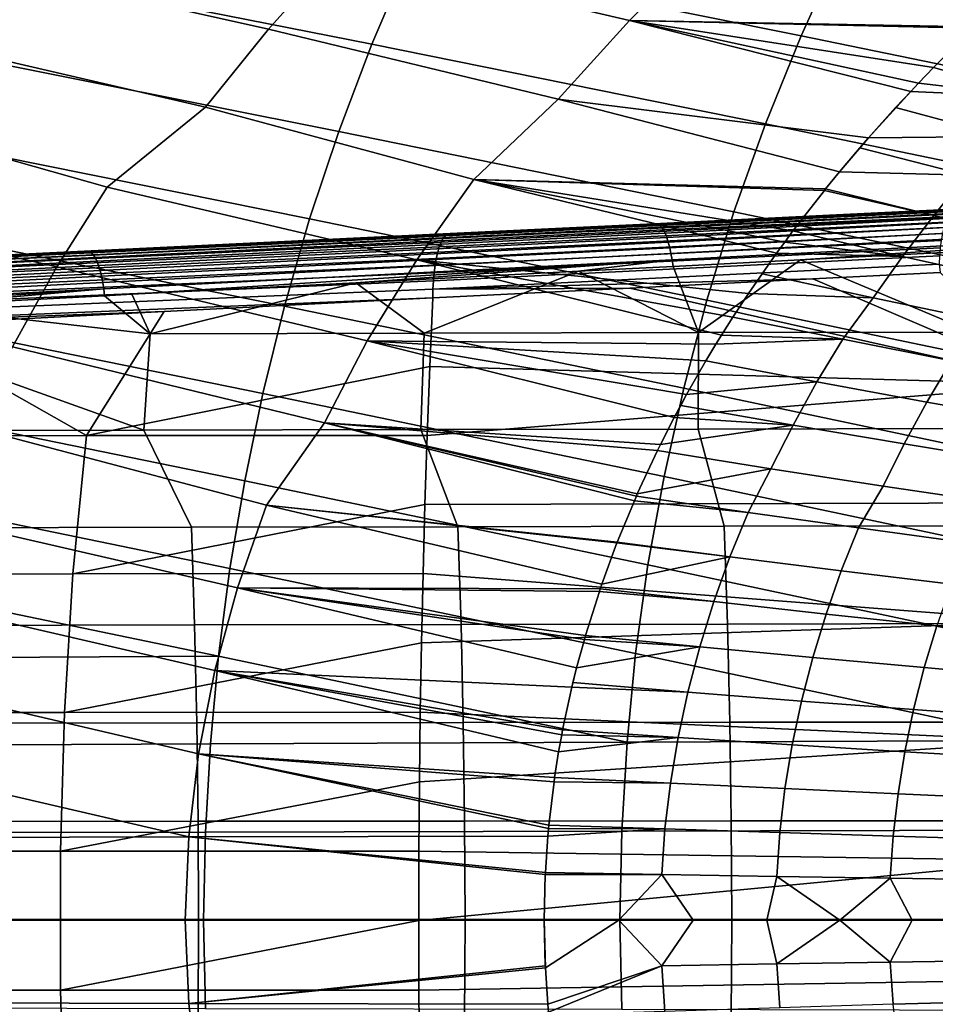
# Model space of a CAD drawing. Header units: metres. Extents: x -167 to 28, y -50 to 27.
# Tile 63 of 256: x -70 to -58, y -1 to 12. Entities that reach past the tile are written whole.
import ezdxf

# ---------------------------------------------------------------- set-up
doc = ezdxf.new("R2010")
doc.units = ezdxf.units.M
doc.layers.add('solid_12_065_011_XXX', color=7, linetype='CONTINUOUS')

msp = doc.modelspace()

# ---------------------------------------------------------------- linework, layer by layer
at = {"layer": 'solid_12_065_011_XXX'}
for points in [[(-57.770336, 13.812134, 100.625092), (-59.482895, 12.639679, 101.426567), (-54.42271, 11.603084, 100.391403), (-53.864502, 12.759521, 99.922363)], [(-62.235142, 11.694862, 79.519386), (-66.033455, 12.58156, 81.272171), (-64.566467, 13.582557, 81.320457), (-61.222645, 12.706839, 79.686729)], [(-63.14753, 13.687773, 102.07756), (-65.101288, 12.519953, 102.930771), (-60.003559, 11.49424, 101.873436), (-59.482895, 12.639679, 101.426567)], [(-66.925789, 11.579978, 81.080956), (-70.844261, 12.456448, 82.857635), (-69.260254, 13.454017, 82.850433), (-66.033455, 12.58156, 81.272171)], [(-68.524719, 13.563532, 103.530045), (-70.719688, 12.400346, 104.43499), (-65.584404, 11.385498, 103.355469), (-65.101288, 12.519953, 102.930771)], [(-57.755672, 11.610641, 77.933136), (-62.235142, 11.694862, 79.519386), (-61.222645, 12.706839, 79.686729), (-57.550797, 11.808167, 77.95916)], [(-63.161476, 10.669936, 79.369873), (-66.925789, 11.579978, 81.080956), (-66.033455, 12.58156, 81.272171), (-62.235142, 11.694862, 79.519386)], [(-59.482895, 12.639679, 101.426567), (-60.003559, 11.49424, 101.873436), (-54.920143, 10.447788, 100.810829), (-54.42271, 11.603084, 100.391403)], [(-67.748604, 10.565418, 80.911156), (-71.61644, 11.465234, 82.642532), (-70.844261, 12.456448, 82.857635), (-66.925789, 11.579978, 81.080956)], [(-65.101288, 12.519953, 102.930771), (-65.584404, 11.385498, 103.355469), (-60.467487, 10.349771, 102.273117), (-60.003559, 11.49424, 101.873436)], [(-70.719688, 12.400346, 104.43499), (-71.165245, 11.276861, 104.837509), (-66.014832, 10.251845, 103.735405), (-65.584404, 11.385498, 103.355469)], [(-59.127785, 10.166964, 77.760323), (-63.161476, 10.669936, 79.369873), (-62.235142, 11.694862, 79.519386), (-58.578938, 10.772235, 77.829155)], [(-58.478802, 10.878438, 77.841782), (-58.578938, 10.772235, 77.829155), (-62.235142, 11.694862, 79.519386)], [(-58.283749, 11.081771, 77.866394), (-58.478802, 10.878438, 77.841782), (-62.235142, 11.694862, 79.519386)], [(-57.772461, 11.59427, 77.931007), (-58.283749, 11.081771, 77.866394), (-62.235142, 11.694862, 79.519386)], [(-57.755672, 11.610641, 77.933136), (-57.772461, 11.59427, 77.931007), (-62.235142, 11.694862, 79.519386)], [(-64.260544, 9.628024, 79.325485), (-67.748604, 10.565418, 80.911156), (-66.925789, 11.579978, 81.080956), (-63.161476, 10.669936, 79.369873)], [(-56.906017, 10.695079, 77.185905), (-58.283749, 11.081771, 77.866394), (-57.772461, 11.59427, 77.931007), (-56.384075, 11.185453, 77.225708)], [(-69.023407, 9.528343, 80.93924), (-72.335724, 10.461022, 82.452446), (-71.61644, 11.465234, 82.642532), (-67.748604, 10.565418, 80.911156)], [(-60.003559, 11.49424, 101.873436), (-60.467487, 10.349771, 102.273117), (-55.358749, 9.291306, 101.18248), (-54.920143, 10.447788, 100.810829)], [(-71.165245, 11.276861, 104.837509), (-71.562172, 10.15401, 105.197708), (-66.394302, 9.117003, 104.072174), (-66.014832, 10.251845, 103.735405)], [(-65.584404, 11.385498, 103.355469), (-66.014832, 10.251845, 103.735405), (-60.876526, 9.204117, 102.627327), (-60.467487, 10.349771, 102.273117)], [(-56.906017, 10.695079, 77.185905), (-58.478802, 10.878438, 77.841782), (-58.283749, 11.081771, 77.866394)], [(-56.906017, 10.695079, 77.185905), (-58.578938, 10.772235, 77.829155), (-58.478802, 10.878438, 77.841782)], [(-58.775414, 10.560217, 77.804451), (-59.127785, 10.166964, 77.760323), (-58.578938, 10.772235, 77.829155)], [(-57.3722, 10.187323, 77.13002), (-58.775414, 10.560217, 77.804451), (-58.578938, 10.772235, 77.829155), (-56.906017, 10.695079, 77.185905)], [(-59.685364, 9.503619, 77.690079), (-64.260544, 9.628024, 79.325485), (-63.161476, 10.669936, 79.369873), (-59.503975, 9.725342, 77.712952)], [(-59.127785, 10.166964, 77.760323), (-59.503975, 9.725342, 77.712952), (-63.161476, 10.669936, 79.369873)], [(-64.999329, 8.582164, 79.205635), (-69.023407, 9.528343, 80.93924), (-67.748604, 10.565418, 80.911156), (-64.260544, 9.628024, 79.325485)], [(-57.3722, 10.187323, 77.13002), (-59.127785, 10.166964, 77.760323), (-58.775414, 10.560217, 77.804451)], [(-69.680092, 8.493503, 80.803452), (-73.786263, 9.428778, 82.553001), (-72.335724, 10.461022, 82.452446), (-69.023407, 9.528343, 80.93924)], [(-66.014832, 10.251845, 103.735405), (-66.394302, 9.117003, 104.072174), (-61.227535, 8.058721, 102.93557), (-60.876526, 9.204117, 102.627327)], [(-60.467487, 10.349771, 102.273117), (-60.876526, 9.204117, 102.627327), (-55.735191, 8.135187, 101.505814), (-55.358749, 9.291306, 101.18248)], [(-71.562172, 10.15401, 105.197708), (-71.912071, 9.02997, 105.517036), (-66.719872, 7.98232, 104.365326), (-66.394302, 9.117003, 104.072174)], [(-59.127785, 10.166964, 77.760323), (-59.240429, 10.037187, 77.746162), (-59.503975, 9.725342, 77.712952)], [(-57.854439, 9.681927, 77.094788), (-59.240429, 10.037187, 77.746162), (-59.127785, 10.166964, 77.760323), (-57.3722, 10.187323, 77.13002)], [(-57.854439, 9.681927, 77.094788), (-59.503975, 9.725342, 77.712952), (-59.240429, 10.037187, 77.746162)], [(-60.687634, 8.145929, 77.561569), (-64.999329, 8.582164, 79.205635), (-64.260544, 9.628024, 79.325485), (-60.321983, 8.670128, 77.608734)], [(-60.217735, 8.81301, 77.622124), (-60.321983, 8.670128, 77.608734), (-64.260544, 9.628024, 79.325485)], [(-60.110107, 8.95765, 77.635887), (-60.217735, 8.81301, 77.622124), (-64.260544, 9.628024, 79.325485)], [(-59.702003, 9.482947, 77.687965), (-60.110107, 8.95765, 77.635887), (-64.260544, 9.628024, 79.325485)], [(-59.685364, 9.503619, 77.690079), (-59.702003, 9.482947, 77.687965), (-64.260544, 9.628024, 79.325485)], [(-58.280121, 9.158887, 77.044075), (-59.685364, 9.503619, 77.690079), (-59.503975, 9.725342, 77.712952), (-57.854439, 9.681927, 77.094788)], [(-57.854439, 9.681927, 77.094788), (-56.485985, 9.340807, 76.403069), (-56.89106, 8.829875, 76.357018), (-58.280121, 9.158887, 77.044075)], [(-65.646065, 7.527584, 79.099625), (-69.680092, 8.493503, 80.803452), (-69.023407, 9.528343, 80.93924), (-64.999329, 8.582164, 79.205635)], [(-58.684235, 8.627646, 76.995689), (-60.110107, 8.95765, 77.635887), (-59.702003, 9.482947, 77.687965), (-58.280121, 9.158887, 77.044075)], [(-58.280121, 9.158887, 77.044075), (-59.702003, 9.482947, 77.687965), (-59.685364, 9.503619, 77.690079)], [(-70.256966, 7.449959, 80.68399), (-74.360855, 8.40494, 82.401276), (-73.786263, 9.428778, 82.553001), (-69.680092, 8.493503, 80.803452)], [(-59.634262, 9.161373, 162.119614), (-61.898418, 9.052171, 165.9599), (-54.504238, 9.408535, 163.923889)], [(-54.47847, 9.403508, 164.017151), (-54.504238, 9.408535, 163.923889), (-61.898418, 9.052171, 165.9599), (-61.866737, 9.048415, 166.037933)], [(-61.866737, 9.048415, 166.037933), (-61.842449, 9.033518, 166.12352), (-54.452526, 9.386062, 164.108871), (-54.47847, 9.403508, 164.017151)], [(-61.842449, 9.033518, 166.12352), (-61.818329, 9.008059, 166.206635), (-54.426846, 9.356485, 164.197495), (-54.452526, 9.386062, 164.108871)], [(-61.818329, 9.008059, 166.206635), (-61.794735, 8.972406, 166.286072), (-54.401852, 9.315274, 164.281555), (-54.426846, 9.356485, 164.197495)], [(-57.973396, 9.241419, 161.656128), (-59.634262, 9.161373, 162.119614), (-54.504238, 9.408535, 163.923889)], [(-58.019604, 9.232556, 161.549759), (-58.049088, 9.211311, 161.440475), (-64.628525, 8.893729, 163.27182), (-64.5989, 8.915343, 163.382095)], [(-64.5989, 8.915343, 163.382095), (-64.568214, 8.923579, 163.493881), (-62.0093, 9.046907, 162.781693), (-58.019604, 9.232556, 161.549759)], [(-58.019604, 9.232556, 161.549759), (-62.0093, 9.046907, 162.781693), (-59.634262, 9.161373, 162.119614)], [(-61.794735, 8.972406, 166.286072), (-61.772003, 8.927075, 166.360672), (-54.401852, 9.315274, 164.281555)], [(-61.750465, 8.872724, 166.429367), (-54.377968, 9.263117, 164.35965), (-54.401852, 9.315274, 164.281555), (-61.772003, 8.927075, 166.360672)], [(-61.730431, 8.810136, 166.491165), (-54.355587, 9.200882, 164.43045), (-54.377968, 9.263117, 164.35965), (-61.750465, 8.872724, 166.429367)], [(-58.019604, 9.232556, 161.549759), (-59.634262, 9.161373, 162.119614), (-57.973396, 9.241419, 161.656128)], [(-66.394302, 9.117003, 104.072174), (-66.719872, 7.98232, 104.365326), (-61.529984, 6.912503, 103.201065), (-61.227535, 8.058721, 102.93557)], [(-58.103378, 9.130701, 161.232101), (-58.127464, 9.072406, 161.135742), (-64.7071, 8.752416, 162.964737), (-64.682991, 8.811711, 163.061722)], [(-58.077133, 9.177209, 161.334122), (-58.103378, 9.130701, 161.232101), (-64.682991, 8.811711, 163.061722), (-64.656677, 8.859029, 163.164551)], [(-58.049088, 9.211311, 161.440475), (-58.077133, 9.177209, 161.334122), (-64.656677, 8.859029, 163.164551), (-64.628525, 8.893729, 163.27182)], [(-59.634262, 9.161373, 162.119614), (-62.0093, 9.046907, 162.781693), (-61.898418, 9.052171, 165.9599)], [(-61.712189, 8.740218, 166.545166), (-54.335083, 9.129609, 164.492813), (-54.355587, 9.200882, 164.43045), (-61.730431, 8.810136, 166.491165)], [(-61.696003, 8.663981, 166.590591), (-54.316803, 9.050488, 164.545685), (-54.335083, 9.129609, 164.492813), (-61.712189, 8.740218, 166.545166)], [(-60.876526, 9.204117, 102.627327), (-61.227535, 8.058721, 102.93557), (-56.05957, 6.978261, 101.784286), (-55.735191, 8.135187, 101.505814)], [(-58.280121, 9.158887, 77.044075), (-56.89106, 8.829875, 76.357018), (-57.275303, 8.31197, 76.313354), (-58.684235, 8.627646, 76.995689)], [(-71.912071, 9.02997, 105.517036), (-72.212212, 7.905986, 105.79509), (-67.000397, 6.846799, 104.617859), (-66.719872, 7.98232, 104.365326)], [(-61.866737, 9.048415, 166.037933), (-61.898418, 9.052171, 165.9599), (-65.360435, 8.885318, 166.913528), (-69.257042, 8.691934, 168.079575)], [(-69.257042, 8.691934, 168.079575), (-69.232056, 8.676208, 168.167267), (-61.842449, 9.033518, 166.12352), (-61.866737, 9.048415, 166.037933)], [(-69.232056, 8.676208, 168.167267), (-69.207275, 8.649385, 168.252289), (-61.818329, 9.008059, 166.206635), (-61.842449, 9.033518, 166.12352)], [(-69.207275, 8.649385, 168.252289), (-69.183083, 8.611876, 168.333344), (-61.794735, 8.972406, 166.286072), (-61.818329, 9.008059, 166.206635)], [(-69.183083, 8.611876, 168.333344), (-69.159828, 8.564248, 168.40918), (-61.772003, 8.927075, 166.360672), (-61.794735, 8.972406, 166.286072)], [(-62.0093, 9.046907, 162.781693), (-64.568214, 8.923579, 163.493881), (-65.360435, 8.885318, 166.913528), (-61.898418, 9.052171, 165.9599)], [(-58.149082, 9.003097, 161.046356), (-58.167934, 8.923691, 160.965118), (-64.747452, 8.601243, 162.793396), (-64.728683, 8.681943, 162.874878)], [(-58.127464, 9.072406, 161.135742), (-58.149082, 9.003097, 161.046356), (-64.728683, 8.681943, 162.874878), (-64.7071, 8.752416, 162.964737)], [(-61.68211, 8.582529, 166.62677), (-54.301048, 8.96484, 164.588165), (-54.316803, 9.050488, 164.545685), (-61.696003, 8.663981, 166.590591)], [(-61.68211, 8.582529, 166.62677), (-61.668884, 8.497071, 166.652771), (-60.012562, 8.582021, 166.195419), (-54.301048, 8.96484, 164.588165)], [(-57.143284, 8.728716, 165.404495), (-54.301048, 8.96484, 164.588165), (-60.012562, 8.582021, 166.195419)], [(-64.682991, 8.811711, 163.061722), (-75.625023, 8.29626, 166.120544), (-75.599998, 8.338409, 166.218353), (-64.656677, 8.859029, 163.164551)], [(-64.656677, 8.859029, 163.164551), (-75.599998, 8.338409, 166.218353), (-75.573395, 8.36929, 166.319885), (-64.628525, 8.893729, 163.27182)], [(-64.628525, 8.893729, 163.27182), (-75.573395, 8.36929, 166.319885), (-75.54554, 8.388534, 166.423935), (-64.5989, 8.915343, 163.382095)], [(-75.54554, 8.388534, 166.423935), (-75.515045, 8.395993, 166.527359), (-64.568214, 8.923579, 163.493881), (-64.5989, 8.915343, 163.382095)], [(-64.568214, 8.923579, 163.493881), (-75.515045, 8.395993, 166.527359), (-69.280777, 8.696376, 167.993698), (-65.360435, 8.885318, 166.913528)], [(-69.257042, 8.691934, 168.079575), (-65.360435, 8.885318, 166.913528), (-69.280777, 8.696376, 167.993698)], [(-69.159828, 8.564248, 168.40918), (-69.137886, 8.507228, 168.478683), (-61.750465, 8.872724, 166.429367), (-61.772003, 8.927075, 166.360672)], [(-69.137886, 8.507228, 168.478683), (-69.117577, 8.441684, 168.540756), (-61.730431, 8.810136, 166.491165), (-61.750465, 8.872724, 166.429367)], [(-58.183781, 8.835242, 160.893082), (-58.196404, 8.738924, 160.831238), (-64.775566, 8.41365, 162.659775), (-64.763153, 8.511408, 162.721375)], [(-58.167934, 8.923691, 160.965118), (-58.183781, 8.835242, 160.893082), (-64.763153, 8.511408, 162.721375), (-64.747452, 8.601243, 162.793396)], [(-58.684235, 8.627646, 76.995689), (-60.217735, 8.81301, 77.622124), (-60.110107, 8.95765, 77.635887)], [(-64.728683, 8.681943, 162.874878), (-75.669189, 8.180305, 165.940704), (-75.648186, 8.243347, 166.027634), (-64.7071, 8.752416, 162.964737)], [(-64.7071, 8.752416, 162.964737), (-75.648186, 8.243347, 166.027634), (-75.625023, 8.29626, 166.120544), (-64.682991, 8.811711, 163.061722)], [(-69.117577, 8.441684, 168.540756), (-69.09922, 8.368613, 168.594467), (-61.712189, 8.740218, 166.545166), (-61.730431, 8.810136, 166.491165)], [(-69.09922, 8.368613, 168.594467), (-69.083084, 8.289128, 168.639008), (-61.696003, 8.663981, 166.590591), (-61.712189, 8.740218, 166.545166)], [(-58.196404, 8.738924, 160.831238), (-58.205639, 8.636013, 160.780396), (-64.784531, 8.309289, 162.609436), (-64.775566, 8.41365, 162.659775)], [(-58.684235, 8.627646, 76.995689), (-60.321983, 8.670128, 77.608734), (-60.217735, 8.81301, 77.622124)], [(-57.143284, 8.728716, 165.404495), (-60.012562, 8.582021, 166.195419), (-57.772728, 7.64321, 165.86731)], [(-69.257042, 8.691934, 168.079575), (-69.280777, 8.696376, 167.993698), (-76.157692, 8.364941, 169.890106), (-76.646133, 8.335359, 170.125137)], [(-76.646133, 8.335359, 170.125137), (-76.620461, 8.318593, 170.215134), (-69.232056, 8.676208, 168.167267), (-69.257042, 8.691934, 168.079575)], [(-76.620461, 8.318593, 170.215134), (-76.595032, 8.290136, 170.3022), (-69.207275, 8.649385, 168.252289), (-69.232056, 8.676208, 168.167267)], [(-76.595032, 8.290136, 170.3022), (-76.570251, 8.250444, 170.384964), (-69.183083, 8.611876, 168.333344), (-69.207275, 8.649385, 168.252289)], [(-76.570251, 8.250444, 170.384964), (-76.546516, 8.200158, 170.462082), (-69.159828, 8.564248, 168.40918), (-69.183083, 8.611876, 168.333344)], [(-75.515045, 8.395993, 166.527359), (-76.157692, 8.364941, 169.890106), (-69.280777, 8.696376, 167.993698)], [(-64.763153, 8.511408, 162.721375), (-75.703781, 8.026961, 165.788971), (-75.687798, 8.107887, 165.86084), (-64.747452, 8.601243, 162.793396)], [(-64.747452, 8.601243, 162.793396), (-75.687798, 8.107887, 165.86084), (-75.669189, 8.180305, 165.940704), (-64.728683, 8.681943, 162.874878)], [(-69.083084, 8.289128, 168.639008), (-69.06942, 8.204439, 168.673706), (-61.68211, 8.582529, 166.62677), (-61.696003, 8.663981, 166.590591)], [(-69.06942, 8.204439, 168.673706), (-69.057648, 8.115853, 168.6978), (-68.705849, 8.134085, 168.600311), (-61.68211, 8.582529, 166.62677)], [(-61.68211, 8.582529, 166.62677), (-68.705849, 8.134085, 168.600311), (-65.793747, 8.284697, 167.793686)], [(-61.68211, 8.582529, 166.62677), (-65.793747, 8.284697, 167.793686), (-62.896015, 8.434011, 166.991928)], [(-61.111431, 7.48552, 77.506454), (-65.646065, 7.527584, 79.099625), (-64.999329, 8.582164, 79.205635), (-61.03796, 7.604587, 77.516022)], [(-60.889515, 7.839162, 77.53537), (-61.03796, 7.604587, 77.516022), (-64.999329, 8.582164, 79.205635)], [(-60.687634, 8.145929, 77.561569), (-60.889515, 7.839162, 77.53537), (-64.999329, 8.582164, 79.205635)], [(-58.205639, 8.636013, 160.780396), (-58.211365, 8.527875, 160.741211), (-64.789925, 8.199735, 162.57106), (-64.784531, 8.309289, 162.609436)], [(-61.68211, 8.582529, 166.62677), (-62.896015, 8.434011, 166.991928), (-61.668884, 8.497071, 166.652771)], [(-60.012562, 8.582021, 166.195419), (-61.668884, 8.497071, 166.652771), (-61.338116, 7.635928, 166.791824)], [(-60.012562, 8.582021, 166.195419), (-61.338116, 7.635928, 166.791824), (-57.772728, 7.64321, 165.86731)], [(-60.512066, 8.402233, 77.584229), (-60.687634, 8.145929, 77.561569), (-60.321983, 8.670128, 77.608734)], [(-59.066212, 8.088565, 76.949821), (-60.512066, 8.402233, 77.584229), (-60.321983, 8.670128, 77.608734), (-58.684235, 8.627646, 76.995689)], [(-58.684235, 8.627646, 76.995689), (-57.275303, 8.31197, 76.313354), (-57.638298, 7.787451, 76.272255), (-59.066212, 8.088565, 76.949821)], [(-76.546516, 8.200158, 170.462082), (-76.524216, 8.140082, 170.532318), (-69.137886, 8.507228, 168.478683), (-69.159828, 8.564248, 168.40918)], [(-76.524216, 8.140082, 170.532318), (-76.503708, 8.071184, 170.594528), (-69.117577, 8.441684, 168.540756), (-69.137886, 8.507228, 168.478683)], [(-64.775566, 8.41365, 162.659775), (-75.716949, 7.938496, 165.725952), (-75.703781, 8.026961, 165.788971), (-64.763153, 8.511408, 162.721375)], [(-66.201294, 6.465539, 79.00695), (-70.256966, 7.449959, 80.68399), (-69.680092, 8.493503, 80.803452), (-65.646065, 7.527584, 79.099625)], [(-58.211365, 8.527875, 160.741211), (-58.197659, 8.416759, 160.709808), (-59.853424, 8.334072, 161.171356), (-64.789925, 8.199735, 162.57106)], [(-61.668884, 8.497071, 166.652771), (-62.896015, 8.434011, 166.991928), (-61.338116, 7.635928, 166.791824)], [(-76.503708, 8.071184, 170.594528), (-76.485313, 7.994571, 170.647736), (-69.09922, 8.368613, 168.594467), (-69.117577, 8.441684, 168.540756)], [(-76.485313, 7.994571, 170.647736), (-76.46933, 7.911473, 170.691071), (-69.083084, 8.289128, 168.639008), (-69.09922, 8.368613, 168.594467)], [(-64.784531, 8.309289, 162.609436), (-75.727142, 7.843549, 165.672562), (-75.716949, 7.938496, 165.725952), (-64.775566, 8.41365, 162.659775)], [(-62.896015, 8.434011, 166.991928), (-65.793747, 8.284697, 167.793686), (-64.902161, 7.628015, 167.721588)], [(-62.896015, 8.434011, 166.991928), (-64.902161, 7.628015, 167.721588), (-61.338116, 7.635928, 166.791824)], [(-62.230309, 8.2151, 161.833176), (-64.789925, 8.199735, 162.57106), (-59.853424, 8.334072, 161.171356)], [(-62.230309, 8.2151, 161.833176), (-59.853424, 8.334072, 161.171356), (-56.654396, 6.964169, 160.019821)], [(-59.066212, 8.088565, 76.949821), (-60.687634, 8.145929, 77.561569), (-60.512066, 8.402233, 77.584229)], [(-59.853424, 8.334072, 161.171356), (-58.197659, 8.416759, 160.709808), (-56.654396, 6.964169, 160.019821)], [(-76.46933, 7.911473, 170.691071), (-76.456024, 7.823226, 170.723846), (-69.06942, 8.204439, 168.673706), (-69.083084, 8.289128, 168.639008)], [(-76.456024, 7.823226, 170.723846), (-76.442421, 7.731458, 170.74469), (-74.595993, 7.82786, 170.232956), (-69.06942, 8.204439, 168.673706)], [(-75.734245, 7.743258, 165.629425), (-64.789925, 8.199735, 162.57106), (-64.791672, 8.086467, 162.545135), (-75.738167, 7.638823, 165.597046)], [(-64.789925, 8.199735, 162.57106), (-75.734245, 7.743258, 165.629425), (-75.727142, 7.843549, 165.672562), (-64.784531, 8.309289, 162.609436)], [(-69.06942, 8.204439, 168.673706), (-74.595993, 7.82786, 170.232956), (-71.632431, 7.98219, 169.411453)], [(-69.06942, 8.204439, 168.673706), (-71.632431, 7.98219, 169.411453), (-69.057648, 8.115853, 168.6978)], [(-65.793747, 8.284697, 167.793686), (-68.705849, 8.134085, 168.600311), (-68.464859, 7.619471, 168.656616)], [(-65.793747, 8.284697, 167.793686), (-68.464859, 7.619471, 168.656616), (-64.902161, 7.628015, 167.721588)], [(-62.230309, 8.2151, 161.833176), (-56.654396, 6.964169, 160.019821), (-64.830215, 7.194614, 162.41272), (-64.791672, 8.086467, 162.545135)], [(-62.230309, 8.2151, 161.833176), (-64.791672, 8.086467, 162.545135), (-64.789925, 8.199735, 162.57106)], [(-75.738167, 7.638823, 165.597046), (-64.791672, 8.086467, 162.545135), (-68.28215, 7.91025, 163.513245)], [(-69.057648, 8.115853, 168.6978), (-71.632431, 7.98219, 169.411453), (-68.464859, 7.619471, 168.656616)], [(-68.28215, 7.91025, 163.513245), (-64.791672, 8.086467, 162.545135), (-64.830215, 7.194614, 162.41272), (-69.293968, 6.297394, 163.569702)], [(-68.705849, 8.134085, 168.600311), (-69.057648, 8.115853, 168.6978), (-68.464859, 7.619471, 168.656616)], [(-59.461636, 7.549301, 76.922783), (-60.889515, 7.839162, 77.53537), (-60.687634, 8.145929, 77.561569), (-59.066212, 8.088565, 76.949821)], [(-57.638298, 7.787451, 76.272255), (-58.051102, 7.270548, 76.268333), (-59.461636, 7.549301, 76.922783), (-59.066212, 8.088565, 76.949821)], [(-71.632431, 7.98219, 169.411453), (-72.026207, 7.610295, 169.596924), (-68.548218, 6.366724, 168.935913), (-68.464859, 7.619471, 168.656616)], [(-66.719872, 7.98232, 104.365326), (-67.000397, 6.846799, 104.617859), (-61.785557, 5.765114, 103.424774), (-61.529984, 6.912503, 103.201065)], [(-61.227535, 8.058721, 102.93557), (-61.529984, 6.912503, 103.201065), (-56.333675, 5.820145, 102.018898), (-56.05957, 6.978261, 101.784286)], [(-75.738167, 7.638823, 165.597046), (-68.28215, 7.91025, 163.513245), (-71.821335, 7.730875, 164.492966)], [(-72.212212, 7.905986, 105.79509), (-72.47081, 6.781152, 106.034653), (-67.237442, 5.710127, 104.830658), (-67.000397, 6.846799, 104.617859)], [(-71.821335, 7.730875, 164.492966), (-68.28215, 7.91025, 163.513245), (-69.293968, 6.297394, 163.569702)], [(-59.461636, 7.549301, 76.922783), (-61.03796, 7.604587, 77.516022), (-60.889515, 7.839162, 77.53537)], [(-71.821335, 7.730875, 164.492966), (-69.293968, 6.297394, 163.569702), (-73.724838, 6.293922, 164.83963)], [(-72.026207, 7.610295, 169.596924), (-72.149101, 6.357769, 169.871399), (-68.548218, 6.366724, 168.935913)], [(-64.902161, 7.628015, 167.721588), (-68.464859, 7.619471, 168.656616), (-68.548218, 6.366724, 168.935913), (-64.946396, 6.375067, 168.00412)], [(-61.338116, 7.635928, 166.791824), (-64.902161, 7.628015, 167.721588), (-64.946396, 6.375067, 168.00412), (-61.343639, 6.382799, 167.076035)], [(-57.772728, 7.64321, 165.86731), (-61.338116, 7.635928, 166.791824), (-61.343639, 6.382799, 167.076035), (-57.739941, 6.389919, 166.151657)], [(-59.461636, 7.549301, 76.922783), (-61.111431, 7.48552, 77.506454), (-61.03796, 7.604587, 77.516022)], [(-66.953102, 5.393662, 79.027084), (-70.752869, 6.398975, 80.57988), (-70.256966, 7.449959, 80.68399), (-66.201294, 6.465539, 79.00695)], [(-61.832119, 6.182637, 77.411713), (-66.201294, 6.465539, 79.00695), (-65.646065, 7.527584, 79.099625), (-61.654053, 6.531094, 77.435257)], [(-61.492123, 6.83119, 77.456558), (-61.654053, 6.531094, 77.435257), (-65.646065, 7.527584, 79.099625)], [(-61.242214, 7.268146, 77.489372), (-61.492123, 6.83119, 77.456558), (-65.646065, 7.527584, 79.099625)], [(-61.111431, 7.48552, 77.506454), (-61.242214, 7.268146, 77.489372), (-65.646065, 7.527584, 79.099625)], [(-59.797539, 6.995216, 76.88205), (-61.242214, 7.268146, 77.489372), (-61.111431, 7.48552, 77.506454), (-59.461636, 7.549301, 76.922783)], [(-59.461636, 7.549301, 76.922783), (-58.051102, 7.270548, 76.268333), (-58.370232, 6.732963, 76.232117), (-59.797539, 6.995216, 76.88205)], [(-64.830215, 7.194614, 162.41272), (-64.864258, 6.300426, 162.295776), (-69.293968, 6.297394, 163.569702)], [(-56.654396, 6.964169, 160.019821), (-64.864258, 6.300426, 162.295776), (-64.830215, 7.194614, 162.41272)], [(-59.797539, 6.995216, 76.88205), (-61.492123, 6.83119, 77.456558), (-61.242214, 7.268146, 77.489372)], [(-58.051102, 7.270548, 76.268333), (-56.657745, 7.005301, 75.572762), (-56.960461, 6.483397, 75.54026), (-58.370232, 6.732963, 76.232117)], [(-56.654396, 6.964169, 160.019821), (-56.710068, 5.424057, 159.827408), (-64.893806, 5.403282, 162.19426), (-64.864258, 6.300426, 162.295776)], [(-61.529984, 6.912503, 103.201065), (-61.785557, 5.765114, 103.424774), (-56.558914, 4.660469, 102.210472), (-56.333675, 5.820145, 102.018898)], [(-60.109207, 6.434494, 76.844139), (-61.569584, 6.689508, 77.446388), (-61.492123, 6.83119, 77.456558), (-59.797539, 6.995216, 76.88205)], [(-59.797539, 6.995216, 76.88205), (-58.370232, 6.732963, 76.232117), (-58.666126, 6.189823, 76.19857), (-60.109207, 6.434494, 76.844139)], [(-67.000397, 6.846799, 104.617859), (-67.237442, 5.710127, 104.830658), (-61.995575, 4.616215, 103.60746), (-61.785557, 5.765114, 103.424774)], [(-61.492123, 6.83119, 77.456558), (-61.569584, 6.689508, 77.446388), (-61.654053, 6.531094, 77.435257)], [(-72.47081, 6.781152, 106.034653), (-72.689323, 5.655186, 106.236549), (-67.432236, 4.571996, 105.00444), (-67.237442, 5.710127, 104.830658)], [(-60.109207, 6.434494, 76.844139), (-61.654053, 6.531094, 77.435257), (-61.569584, 6.689508, 77.446388)], [(-58.370232, 6.732963, 76.232117), (-56.960461, 6.483397, 75.54026), (-57.240917, 5.956972, 75.51033), (-58.666126, 6.189823, 76.19857)], [(-60.109207, 6.434494, 76.844139), (-61.832119, 6.182637, 77.411713), (-61.654053, 6.531094, 77.435257)], [(-67.332809, 4.320787, 78.962524), (-71.736267, 5.33472, 80.688057), (-70.752869, 6.398975, 80.57988), (-66.953102, 5.393662, 79.027084)], [(-62.394009, 4.912446, 77.337059), (-66.953102, 5.393662, 79.027084), (-66.201294, 6.465539, 79.00695), (-62.171787, 5.452195, 77.366661)], [(-62.146038, 5.51116, 77.370079), (-62.171787, 5.452195, 77.366661), (-66.201294, 6.465539, 79.00695)], [(-62.133293, 5.54011, 77.371773), (-62.146038, 5.51116, 77.370079), (-66.201294, 6.465539, 79.00695)], [(-61.871056, 6.103646, 77.406563), (-62.133293, 5.54011, 77.371773), (-66.201294, 6.465539, 79.00695)], [(-61.832119, 6.182637, 77.411713), (-61.871056, 6.103646, 77.406563), (-66.201294, 6.465539, 79.00695)], [(-60.396038, 5.867642, 76.809166), (-61.871056, 6.103646, 77.406563), (-61.832119, 6.182637, 77.411713), (-60.109207, 6.434494, 76.844139)], [(-60.109207, 6.434494, 76.844139), (-58.666126, 6.189823, 76.19857), (-58.938259, 5.641587, 76.167763), (-60.396038, 5.867642, 76.809166)], [(-69.293968, 6.297394, 163.569702), (-69.470879, 4.501791, 163.42514), (-74.023552, 4.498828, 164.739807), (-73.724838, 6.293922, 164.83963)], [(-72.149101, 6.357769, 169.871399), (-71.388428, 5.099079, 169.874222), (-67.927292, 5.106641, 168.987701), (-68.548218, 6.366724, 168.935913)], [(-69.293968, 6.297394, 163.569702), (-64.864258, 6.300426, 162.295776), (-64.893806, 5.403282, 162.19426), (-69.470879, 4.501791, 163.42514)], [(-68.548218, 6.366724, 168.935913), (-67.927292, 5.106641, 168.987701), (-64.465607, 5.113712, 168.103333), (-64.946396, 6.375067, 168.00412)], [(-64.946396, 6.375067, 168.00412), (-64.465607, 5.113712, 168.103333), (-61.003372, 5.120291, 167.221115), (-61.343639, 6.382799, 167.076035)], [(-61.343639, 6.382799, 167.076035), (-61.003372, 5.120291, 167.221115), (-57.540596, 5.126379, 166.341064), (-57.739941, 6.389919, 166.151657)], [(-58.666126, 6.189823, 76.19857), (-57.240917, 5.956972, 75.51033), (-57.498665, 5.42644, 75.482994), (-58.938259, 5.641587, 76.167763)], [(-60.396038, 5.867642, 76.809166), (-62.133293, 5.54011, 77.371773), (-61.871056, 6.103646, 77.406563)], [(-60.693569, 5.300371, 76.792229), (-62.146038, 5.51116, 77.370079), (-62.133293, 5.54011, 77.371773), (-60.396038, 5.867642, 76.809166)], [(-61.785557, 5.765114, 103.424774), (-61.995575, 4.616215, 103.60746), (-56.729725, 3.498908, 102.357964), (-56.558914, 4.660469, 102.210472)], [(-58.938259, 5.641587, 76.167763), (-59.257484, 5.09859, 76.17189), (-60.693569, 5.300371, 76.792229), (-60.396038, 5.867642, 76.809166)], [(-72.689323, 5.655186, 106.236549), (-72.868889, 4.527812, 106.401436), (-67.57991, 3.432141, 105.13829), (-67.432236, 4.571996, 105.00444)], [(-67.237442, 5.710127, 104.830658), (-67.432236, 4.571996, 105.00444), (-62.154819, 3.465512, 103.748123), (-61.995575, 4.616215, 103.60746)], [(-57.498665, 5.42644, 75.482994), (-57.838928, 4.906275, 75.509628), (-59.257484, 5.09859, 76.17189), (-58.938259, 5.641587, 76.167763)], [(-60.693569, 5.300371, 76.792229), (-62.171787, 5.452195, 77.366661), (-62.146038, 5.51116, 77.370079)], [(-64.893806, 5.403282, 162.19426), (-64.918823, 4.50438, 162.108322), (-69.470879, 4.501791, 163.42514)], [(-62.614365, 4.308113, 77.307632), (-67.332809, 4.320787, 78.962524), (-66.953102, 5.393662, 79.027084), (-62.59404, 4.367511, 77.310356)], [(-62.397499, 4.903464, 77.336594), (-62.59404, 4.367511, 77.310356), (-66.953102, 5.393662, 79.027084)], [(-62.394009, 4.912446, 77.337059), (-62.397499, 4.903464, 77.336594), (-66.953102, 5.393662, 79.027084)], [(-56.710068, 5.424057, 159.827408), (-56.751968, 3.878396, 159.682907), (-64.918823, 4.50438, 162.108322), (-64.893806, 5.403282, 162.19426)], [(-60.929344, 4.722437, 76.763344), (-62.394009, 4.912446, 77.337059), (-62.171787, 5.452195, 77.366661), (-60.693569, 5.300371, 76.792229)], [(-67.626724, 3.243829, 78.911919), (-72.073486, 4.273629, 80.61528), (-71.736267, 5.33472, 80.688057), (-67.332809, 4.320787, 78.962524)], [(-60.693569, 5.300371, 76.792229), (-59.257484, 5.09859, 76.17189), (-59.48122, 4.540692, 76.146591), (-60.929344, 4.722437, 76.763344)], [(-61.003372, 5.120291, 167.221115), (-64.465607, 5.113712, 168.103333), (-64.424736, 3.843797, 168.266602), (-60.9608, 3.849147, 167.391296)], [(-57.540596, 5.126379, 166.341064), (-61.003372, 5.120291, 167.221115), (-60.9608, 3.849147, 167.391296), (-57.496563, 3.854107, 166.517181)], [(-67.927292, 5.106641, 168.987701), (-71.388428, 5.099079, 169.874222), (-71.351707, 3.831927, 170.020798), (-67.888367, 3.838057, 169.143097)], [(-64.465607, 5.113712, 168.103333), (-67.927292, 5.106641, 168.987701), (-67.888367, 3.838057, 169.143097), (-64.424736, 3.843797, 168.266602)], [(-59.257484, 5.09859, 76.17189), (-57.838928, 4.906275, 75.509628), (-58.050877, 4.367465, 75.487358), (-59.48122, 4.540692, 76.146591)], [(-60.929344, 4.722437, 76.763344), (-62.59404, 4.367511, 77.310356), (-62.397499, 4.903464, 77.336594)], [(-60.929344, 4.722437, 76.763344), (-62.397499, 4.903464, 77.336594), (-62.394009, 4.912446, 77.337059)], [(-61.138626, 4.140117, 76.737694), (-62.614365, 4.308113, 77.307632), (-62.59404, 4.367511, 77.310356), (-60.929344, 4.722437, 76.763344)], [(-61.995575, 4.616215, 103.60746), (-62.154819, 3.465512, 103.748123), (-56.849869, 2.335043, 102.462624), (-56.729725, 3.498908, 102.357964)], [(-60.929344, 4.722437, 76.763344), (-59.48122, 4.540692, 76.146591), (-59.679714, 3.979219, 76.124214), (-61.138626, 4.140117, 76.737694)], [(-74.206367, 2.698711, 164.669174), (-74.023552, 4.498828, 164.739807), (-69.470879, 4.501791, 163.42514), (-69.580681, 2.700704, 163.32663)], [(-72.868889, 4.527812, 106.401436), (-73.004997, 3.398797, 106.52845), (-67.57991, 3.432141, 105.13829)], [(-64.939293, 3.604002, 162.037994), (-69.580681, 2.700704, 163.32663), (-69.470879, 4.501791, 163.42514), (-64.918823, 4.50438, 162.108322)], [(-67.432236, 4.571996, 105.00444), (-67.57991, 3.432141, 105.13829), (-62.266815, 2.312622, 103.847954), (-62.154819, 3.465512, 103.748123)], [(-56.751968, 3.878396, 159.682907), (-64.939293, 3.604002, 162.037994), (-64.918823, 4.50438, 162.108322)], [(-59.48122, 4.540692, 76.146591), (-58.050877, 4.367465, 75.487358), (-58.238815, 3.825859, 75.467743), (-59.679714, 3.979219, 76.124214)], [(-67.837807, 2.163833, 78.876152), (-72.334915, 3.208459, 80.558426), (-72.073486, 4.273629, 80.61528), (-67.626724, 3.243829, 78.911919)], [(-62.984158, 3.026553, 77.258118), (-67.626724, 3.243829, 78.911919), (-67.332809, 4.320787, 78.962524), (-62.921772, 3.278578, 77.266472)], [(-62.821465, 3.647173, 77.279907), (-62.921772, 3.278578, 77.266472), (-67.332809, 4.320787, 78.962524)], [(-62.806377, 3.699424, 77.281937), (-62.821465, 3.647173, 77.279907), (-67.332809, 4.320787, 78.962524)], [(-62.626385, 4.272596, 77.306023), (-62.806377, 3.699424, 77.281937), (-67.332809, 4.320787, 78.962524)], [(-62.614365, 4.308113, 77.307632), (-62.626385, 4.272596, 77.306023), (-67.332809, 4.320787, 78.962524)], [(-61.320965, 3.554068, 76.715355), (-62.806377, 3.699424, 77.281937), (-62.626385, 4.272596, 77.306023), (-61.138626, 4.140117, 76.737694)], [(-61.138626, 4.140117, 76.737694), (-62.626385, 4.272596, 77.306023), (-62.614365, 4.308113, 77.307632)], [(-61.138626, 4.140117, 76.737694), (-59.679714, 3.979219, 76.124214), (-59.852577, 3.41475, 76.104797), (-61.320965, 3.554068, 76.715355)], [(-59.679714, 3.979219, 76.124214), (-58.238815, 3.825859, 75.467743), (-58.402401, 3.281956, 75.450798), (-59.852577, 3.41475, 76.104797)], [(-64.424736, 3.843797, 168.266602), (-67.888367, 3.838057, 169.143097), (-67.860626, 2.564171, 169.253998), (-64.395569, 2.568213, 168.383194)], [(-56.751968, 3.878396, 159.682907), (-56.77998, 2.328701, 159.586456), (-64.955215, 2.702453, 161.983292), (-64.939293, 3.604002, 162.037994)], [(-60.9608, 3.849147, 167.391296), (-64.424736, 3.843797, 168.266602), (-64.395569, 2.568213, 168.383194), (-60.930389, 2.571987, 167.512909)], [(-57.496563, 3.854107, 166.517181), (-60.9608, 3.849147, 167.391296), (-60.930389, 2.571987, 167.512909), (-57.465073, 2.575492, 166.643158)], [(-67.888367, 3.838057, 169.143097), (-71.351707, 3.831927, 170.020798), (-71.325546, 2.559859, 170.12532), (-67.860626, 2.564171, 169.253998)], [(-58.238815, 3.825859, 75.467743), (-56.817192, 3.680171, 74.768867), (-56.971722, 3.155802, 74.75396), (-58.402401, 3.281956, 75.450798)], [(-64.939293, 3.604002, 162.037994), (-64.955215, 2.702453, 161.983292), (-69.580681, 2.700704, 163.32663)], [(-61.320965, 3.554068, 76.715355), (-62.921772, 3.278578, 77.266472), (-62.821465, 3.647173, 77.279907)], [(-61.320965, 3.554068, 76.715355), (-62.821465, 3.647173, 77.279907), (-62.806377, 3.699424, 77.281937)], [(-61.475971, 2.964982, 76.696404), (-62.969627, 3.087132, 77.260071), (-62.921772, 3.278578, 77.266472), (-61.320965, 3.554068, 76.715355)], [(-62.154819, 3.465512, 103.748123), (-62.266815, 2.312622, 103.847954), (-56.849869, 2.335043, 102.462624)], [(-61.320965, 3.554068, 76.715355), (-59.852577, 3.41475, 76.104797), (-59.99947, 2.847884, 76.088371), (-61.475971, 2.964982, 76.696404)], [(-67.57991, 3.432141, 105.13829), (-73.004997, 3.398797, 106.52845), (-73.1007, 2.267829, 106.618622), (-67.683762, 2.290216, 105.233284)], [(-67.57991, 3.432141, 105.13829), (-67.683762, 2.290216, 105.233284), (-62.266815, 2.312622, 103.847954)], [(-59.852577, 3.41475, 76.104797), (-58.402401, 3.281956, 75.450798), (-58.541351, 2.736268, 75.436531), (-59.99947, 2.847884, 76.088371)], [(-67.965584, 1.081853, 78.855026), (-72.522766, 2.140257, 80.518158), (-72.334915, 3.208459, 80.558426), (-67.837807, 2.163833, 78.876152)], [(-63.208401, 1.854691, 77.228096), (-67.837807, 2.163833, 78.876152), (-67.626724, 3.243829, 78.911919), (-63.1558, 2.186731, 77.235123)], [(-63.115528, 2.410436, 77.240532), (-63.1558, 2.186731, 77.235123), (-67.626724, 3.243829, 78.911919)], [(-63.103767, 2.471938, 77.242111), (-63.115528, 2.410436, 77.240532), (-67.626724, 3.243829, 78.911919)], [(-62.984158, 3.026553, 77.258118), (-63.103767, 2.471938, 77.242111), (-67.626724, 3.243829, 78.911919)], [(-62.969627, 3.087132, 77.260071), (-62.984158, 3.026553, 77.258118), (-62.921772, 3.278578, 77.266472)], [(-58.402401, 3.281956, 75.450798), (-56.971722, 3.155802, 74.75396), (-57.102913, 2.630234, 74.741463), (-58.541351, 2.736268, 75.436531)], [(-61.475971, 2.964982, 76.696404), (-62.984158, 3.026553, 77.258118), (-62.969627, 3.087132, 77.260071)], [(-61.603287, 2.37357, 76.680862), (-63.103767, 2.471938, 77.242111), (-62.984158, 3.026553, 77.258118), (-61.475971, 2.964982, 76.696404)], [(-61.475971, 2.964982, 76.696404), (-59.99947, 2.847884, 76.088371), (-60.120075, 2.279235, 76.074951), (-61.603287, 2.37357, 76.680862)], [(-59.99947, 2.847884, 76.088371), (-58.541351, 2.736268, 75.436531), (-58.655388, 2.189316, 75.424911), (-60.120075, 2.279235, 76.074951)], [(-69.580681, 2.700704, 163.32663), (-69.633034, 0.896382, 163.276779), (-74.292694, 0.895683, 164.632645), (-74.206367, 2.698711, 164.669174)], [(-69.580681, 2.700704, 163.32663), (-64.955215, 2.702453, 161.983292), (-64.966583, 1.800018, 161.944244), (-69.633034, 0.896382, 163.276779)], [(-56.77998, 2.328701, 159.586456), (-64.966583, 1.800018, 161.944244), (-64.955215, 2.702453, 161.983292)], [(-58.541351, 2.736268, 75.436531), (-57.102913, 2.630234, 74.741463), (-57.210537, 2.103895, 74.731331), (-58.655388, 2.189316, 75.424911)], [(-67.860626, 2.564171, 169.253998), (-71.325546, 2.559859, 170.12532), (-71.309875, 1.284552, 170.188019), (-67.843987, 1.286783, 169.320541)], [(-64.395569, 2.568213, 168.383194), (-67.860626, 2.564171, 169.253998), (-67.843987, 1.286783, 169.320541), (-64.378067, 1.288877, 168.453201)], [(-60.930389, 2.571987, 167.512909), (-64.395569, 2.568213, 168.383194), (-64.378067, 1.288877, 168.453201), (-60.912121, 1.290834, 167.585999)], [(-57.465073, 2.575492, 166.643158), (-60.930389, 2.571987, 167.512909), (-60.912121, 1.290834, 167.585999), (-57.446144, 1.292654, 166.718903)], [(-61.603287, 2.37357, 76.680862), (-63.115528, 2.410436, 77.240532), (-63.103767, 2.471938, 77.242111)], [(-62.266815, 2.312622, 103.847954), (-67.683762, 2.290216, 105.233284), (-67.747841, 1.14589, 105.290657), (-62.335915, 1.157179, 103.908249)], [(-56.77998, 2.328701, 159.586456), (-56.794006, 0.776512, 159.538208), (-64.973396, 0.896997, 161.920853), (-64.966583, 1.800018, 161.944244)], [(-61.702576, 1.780558, 76.66877), (-63.208401, 1.854691, 77.228096), (-63.1558, 2.186731, 77.235123), (-61.603287, 2.37357, 76.680862)], [(-61.603287, 2.37357, 76.680862), (-63.1558, 2.186731, 77.235123), (-63.115528, 2.410436, 77.240532)], [(-56.849869, 2.335043, 102.462624), (-62.266815, 2.312622, 103.847954), (-62.335915, 1.157179, 103.908249), (-56.923985, 1.168476, 102.525841)], [(-61.603287, 2.37357, 76.680862), (-60.120075, 2.279235, 76.074951), (-60.2141, 1.709427, 76.064529), (-61.702576, 1.780558, 76.66877)], [(-67.683762, 2.290216, 105.233284), (-73.1007, 2.267829, 106.618622), (-73.159775, 1.13461, 106.673065), (-67.747841, 1.14589, 105.290657)], [(-60.120075, 2.279235, 76.074951), (-58.655388, 2.189316, 75.424911), (-58.744259, 1.641627, 75.415909), (-60.2141, 1.709427, 76.064529)], [(-58.655388, 2.189316, 75.424911), (-57.210537, 2.103895, 74.731331), (-57.294376, 1.577219, 74.723511), (-58.744259, 1.641627, 75.415909)], [(-67.965584, 1.081853, 78.855026), (-72.636452, 1.070072, 80.49427), (-72.522766, 2.140257, 80.518158)], [(-63.287411, 1.193498, 77.217552), (-63.29641, 1.093208, 77.216354), (-67.965584, 1.081853, 78.855026), (-67.837807, 2.163833, 78.876152)], [(-63.283329, 1.236281, 77.218094), (-63.287411, 1.193498, 77.217552), (-67.837807, 2.163833, 78.876152)], [(-63.216343, 1.799223, 77.227036), (-63.283329, 1.236281, 77.218094), (-67.837807, 2.163833, 78.876152)], [(-63.208401, 1.854691, 77.228096), (-63.216343, 1.799223, 77.227036), (-67.837807, 2.163833, 78.876152)], [(-64.966583, 1.800018, 161.944244), (-64.973396, 0.896997, 161.920853), (-69.633034, 0.896382, 163.276779)], [(-61.773659, 1.186695, 76.660149), (-63.283329, 1.236281, 77.218094), (-63.216343, 1.799223, 77.227036), (-61.702576, 1.780558, 76.66877)], [(-61.702576, 1.780558, 76.66877), (-63.216343, 1.799223, 77.227036), (-63.208401, 1.854691, 77.228096)], [(-61.702576, 1.780558, 76.66877), (-60.2141, 1.709427, 76.064529), (-60.281387, 1.1391, 76.057106), (-61.773659, 1.186695, 76.660149)], [(-60.2141, 1.709427, 76.064529), (-58.744259, 1.641627, 75.415909), (-58.807831, 1.093735, 75.409515), (-60.281387, 1.1391, 76.057106)], [(-58.744259, 1.641627, 75.415909), (-57.294376, 1.577219, 74.723511), (-57.354321, 1.050641, 74.717964), (-58.807831, 1.093735, 75.409515)], [(-67.843987, 1.286783, 169.320541), (-71.309875, 1.284552, 170.188019), (-71.304611, 0.007655, 170.209076), (-67.838402, 0.007669, 169.342896)], [(-64.378067, 1.288877, 168.453201), (-67.843987, 1.286783, 169.320541), (-67.838402, 0.007669, 169.342896), (-64.372192, 0.007681, 168.47673)], [(-60.912121, 1.290834, 167.585999), (-64.378067, 1.288877, 168.453201), (-64.372192, 0.007681, 168.47673), (-60.905987, 0.007693, 167.61055)], [(-57.446144, 1.292654, 166.718903), (-60.912121, 1.290834, 167.585999), (-60.905987, 0.007693, 167.61055), (-57.439781, 0.007704, 166.744354)], [(-62.335915, 1.157179, 103.908249), (-67.747841, 1.14589, 105.290657), (-67.771339, 0, 105.310295), (-62.361233, 0, 103.928902)], [(-61.816326, 0.592729, 76.654976), (-63.328335, 0.617562, 77.212097), (-63.29641, 1.093208, 77.216354), (-61.773659, 1.186695, 76.660149)], [(-61.773659, 1.186695, 76.660149), (-63.29641, 1.093208, 77.216354), (-63.287411, 1.193498, 77.217552)], [(-61.773659, 1.186695, 76.660149), (-63.287411, 1.193498, 77.217552), (-63.283329, 1.236281, 77.218094)], [(-56.923985, 1.168476, 102.525841), (-62.335915, 1.157179, 103.908249), (-62.361233, 0, 103.928902), (-56.95113, 0, 102.547501)], [(-61.773659, 1.186695, 76.660149), (-60.281387, 1.1391, 76.057106), (-60.321751, 0.568891, 76.052658), (-61.816326, 0.592729, 76.654976)], [(-67.747841, 1.14589, 105.290657), (-73.159775, 1.13461, 106.673065), (-73.181442, 0, 106.691696), (-67.771339, 0, 105.310295)], [(-67.965584, 1.081853, 78.855026), (-68.009018, 0, 78.848259), (-72.674927, 0, 80.486496), (-72.636452, 1.070072, 80.49427)], [(-63.329472, 0.593662, 77.211945), (-63.343102, 0, 77.210022), (-68.009018, 0, 78.848259), (-67.965584, 1.081853, 78.855026)], [(-63.328335, 0.617562, 77.212097), (-67.965584, 1.081853, 78.855026), (-63.29641, 1.093208, 77.216354)], [(-63.328335, 0.617562, 77.212097), (-63.329472, 0.593662, 77.211945), (-67.965584, 1.081853, 78.855026)], [(-60.281387, 1.1391, 76.057106), (-58.807831, 1.093735, 75.409515), (-58.84594, 0.54617, 75.405685), (-60.321751, 0.568891, 76.052658)], [(-58.807831, 1.093735, 75.409515), (-57.354321, 1.050641, 74.717964), (-57.390228, 0.524588, 74.714638), (-58.84594, 0.54617, 75.405685)], [(-74.292694, 0.895683, 164.632645), (-69.633034, 0.896382, 163.276779), (-69.632889, -0.909006, 163.276962), (-74.292473, -0.908297, 164.632797)], [(-69.633034, 0.896382, 163.276779), (-64.973396, 0.896997, 161.920853), (-64.975647, -0.006317, 161.913116), (-69.632889, -0.909006, 163.276962)], [(-56.794006, 0.776512, 159.538208), (-64.975647, -0.006317, 161.913116), (-64.973396, 0.896997, 161.920853)], [(-56.794006, 0.776512, 159.538208), (-56.794006, -0.776512, 159.538208), (-64.973335, -0.909629, 161.921066), (-64.975647, -0.006317, 161.913116)], [(-63.329472, 0.593662, 77.211945), (-61.816326, 0.592729, 76.654976), (-62.372009, 0, 76.858521), (-63.343102, 0, 77.210022)], [(-61.816326, 0.592729, 76.654976), (-63.329472, 0.593662, 77.211945), (-63.328335, 0.617562, 77.212097)], [(-61.816326, 0.592729, 76.654976), (-61.407894, 0, 76.488373), (-61.816326, -0.592729, 76.654976), (-62.372009, 0, 76.858521)], [(-61.816326, 0.592729, 76.654976), (-60.321751, 0.568891, 76.052658), (-60.451088, 0, 76.099724), (-61.407894, 0, 76.488373)], [(-60.321751, 0.568891, 76.052658), (-59.501949, 0, 75.692711), (-60.451088, 0, 76.099724)], [(-60.321751, 0.568891, 76.052658), (-58.84594, 0.54617, 75.405685), (-59.501949, 0, 75.692711)], [(-58.84594, 0.54617, 75.405685), (-58.560829, 0, 75.267494), (-58.84594, -0.54617, 75.405685), (-59.501949, 0, 75.692711)], [(-58.84594, 0.54617, 75.405685), (-57.390228, 0.524588, 74.714638), (-57.628075, 0, 74.824219), (-58.560829, 0, 75.267494)], [(-73.181442, 0, 106.691696), (-73.159775, -1.13461, 106.673065), (-67.747841, -1.14589, 105.290657), (-67.771339, 0, 105.310295)], [(-72.674927, 0, 80.486496), (-68.009018, 0, 78.848259), (-67.965584, -1.081853, 78.855026), (-72.636452, -1.070072, 80.49427)], [(-67.838402, 0.007669, 169.342896), (-71.304611, 0.007655, 170.209076), (-71.309746, -1.269251, 170.188507), (-67.843857, -1.271455, 169.321075)], [(-68.009018, 0, 78.848259), (-63.343102, 0, 77.210022), (-63.329472, -0.593662, 77.211945), (-67.965584, -1.081853, 78.855026)], [(-64.372192, 0.007681, 168.47673), (-67.838402, 0.007669, 169.342896), (-67.843857, -1.271455, 169.321075), (-64.37793, -1.273525, 168.453766)], [(-67.771339, 0, 105.310295), (-67.747841, -1.14589, 105.290657), (-62.335911, -1.157179, 103.908249), (-62.361233, 0, 103.928902)], [(-60.905987, 0.007693, 167.61055), (-64.372192, 0.007681, 168.47673), (-64.37793, -1.273525, 168.453766), (-60.911976, -1.275459, 167.586578)], [(-63.343102, 0, 77.210022), (-63.328335, -0.617562, 77.212097), (-63.329472, -0.593662, 77.211945)], [(-62.372009, 0, 76.858521), (-63.328335, -0.617562, 77.212097), (-63.343102, 0, 77.210022)], [(-62.372009, 0, 76.858521), (-61.816326, -0.592729, 76.654976), (-63.29641, -1.093208, 77.216354), (-63.328335, -0.617562, 77.212097)], [(-62.361233, 0, 103.928902), (-62.335911, -1.157179, 103.908249), (-56.923981, -1.168476, 102.525841), (-56.95113, 0, 102.547501)], [(-57.439781, 0.007704, 166.744354), (-60.905987, 0.007693, 167.61055), (-60.911976, -1.275459, 167.586578), (-57.445992, -1.277258, 166.719513)], [(-64.975647, -0.006317, 161.913116), (-64.973335, -0.909629, 161.921066), (-69.632889, -0.909006, 163.276962)], [(-61.407894, 0, 76.488373), (-60.451088, 0, 76.099724), (-60.321751, -0.568891, 76.052658), (-61.816326, -0.592729, 76.654976)], [(-60.451088, 0, 76.099724), (-59.501949, 0, 75.692711), (-60.321751, -0.568891, 76.052658)], [(-59.501949, 0, 75.692711), (-58.84594, -0.54617, 75.405685), (-60.321751, -0.568891, 76.052658)], [(-58.560829, 0, 75.267494), (-57.628075, 0, 74.824219), (-57.390228, -0.524588, 74.714638), (-58.84594, -0.54617, 75.405685)], [(-63.329472, -0.593662, 77.211945), (-63.328335, -0.617562, 77.212097), (-67.965584, -1.081853, 78.855026)], [(-63.328335, -0.617562, 77.212097), (-63.29641, -1.093208, 77.216354), (-67.965584, -1.081853, 78.855026)], [(-61.816326, -0.592729, 76.654976), (-63.287411, -1.193498, 77.217552), (-63.29641, -1.093208, 77.216354)], [(-61.773659, -1.186695, 76.660149), (-63.283329, -1.236281, 77.218094), (-63.287411, -1.193498, 77.217552), (-61.816326, -0.592729, 76.654976)], [(-60.321751, -0.568891, 76.052658), (-60.281387, -1.1391, 76.057106), (-61.773659, -1.186695, 76.660149), (-61.816326, -0.592729, 76.654976)], [(-58.84594, -0.54617, 75.405685), (-58.807831, -1.093735, 75.409515), (-60.281387, -1.1391, 76.057106), (-60.321751, -0.568891, 76.052658)], [(-57.390228, -0.524588, 74.714638), (-57.354321, -1.050641, 74.717964), (-58.807831, -1.093735, 75.409515), (-58.84594, -0.54617, 75.405685)], [(-56.794006, -0.776512, 159.538208), (-56.77998, -2.328701, 159.586456), (-64.966461, -1.812644, 161.944672), (-64.973335, -0.909629, 161.921066)], [(-74.292473, -0.908297, 164.632797), (-69.632889, -0.909006, 163.276962), (-69.580162, -2.713313, 163.327164), (-74.205521, -2.711312, 164.669571)], [(-69.632889, -0.909006, 163.276962), (-64.973335, -0.909629, 161.921066), (-64.966461, -1.812644, 161.944672), (-69.580162, -2.713313, 163.327164)], [(-67.837807, -2.163833, 78.876152), (-72.522766, -2.140257, 80.518158), (-72.636452, -1.070072, 80.49427), (-67.965584, -1.081853, 78.855026)], [(-63.287411, -1.193498, 77.217552), (-67.837807, -2.163833, 78.876152), (-67.965584, -1.081853, 78.855026), (-63.29641, -1.093208, 77.216354)], [(-57.354321, -1.050641, 74.717964), (-57.294376, -1.577219, 74.723511), (-58.744259, -1.641627, 75.415909), (-58.807831, -1.093735, 75.409515)]]:
    msp.add_3dface(points, dxfattribs=at)

doc.saveas('drawing.dxf')
